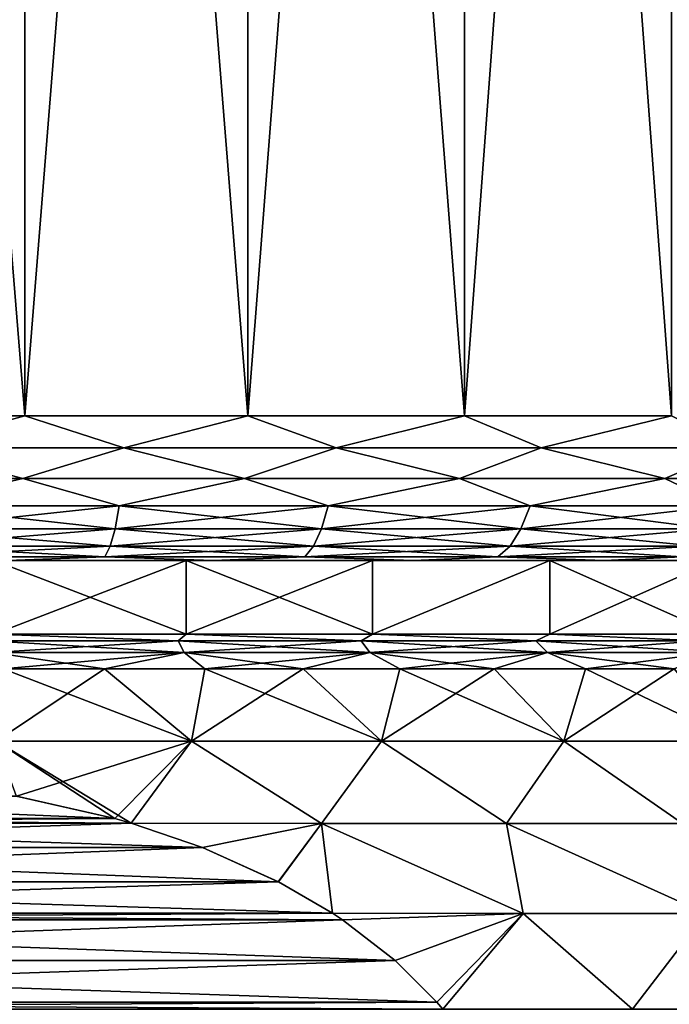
# Model space of a CAD drawing. Header units: metres. Extents: x -92 to 264, y -100 to 50.
# Tile 25 of 256: x -58.47 to -53.97, y 15.43 to 22.24. Entities that reach past the tile are written whole.
import ezdxf

# ---------------------------------------------------------------- set-up
doc = ezdxf.new("R2010")
doc.units = ezdxf.units.M
doc.layers.add('solid_21062050_01', color=7, linetype='CONTINUOUS')

msp = doc.modelspace()

# ---------------------------------------------------------------- linework, layer by layer
at = {"layer": 'solid_21062050_01'}
for points in [[(-58.433048, 38.799999, -12.905204), (-58.433025, 19.5, -12.905215), (-60, 19.5, -13)], [(-60, 38.799999, -13), (-58.433048, 38.799999, -12.905204), (-60, 19.5, -13)], [(-60, 38.799999, 13), (-60, 19.5, 13), (-58.433025, 19.5, 12.905215)], [(-58.433048, 38.799999, 12.905204), (-60, 38.799999, 13), (-58.433025, 19.5, 12.905215)], [(-58.433048, 38.799999, -12.905204), (-56.888824, 38.799999, -12.622225), (-58.433025, 19.5, -12.905215)], [(-58.433048, 38.799999, 12.905204), (-58.433025, 19.5, 12.905215), (-56.888901, 19.5, 12.622245)], [(-56.888824, 38.799999, 12.622225), (-58.433048, 38.799999, 12.905204), (-56.888901, 19.5, 12.622245)], [(-56.888824, 38.799999, -12.622225), (-56.888901, 19.5, -12.622245), (-58.433025, 19.5, -12.905215)], [(-55.390205, 38.799999, -12.155223), (-55.390144, 19.5, -12.155213), (-56.888901, 19.5, -12.622245)], [(-56.888824, 38.799999, -12.622225), (-55.390205, 38.799999, -12.155223), (-56.888901, 19.5, -12.622245)], [(-56.888824, 38.799999, 12.622225), (-56.888901, 19.5, 12.622245), (-55.390144, 19.5, 12.155213)], [(-55.390205, 38.799999, 12.155223), (-56.888824, 38.799999, 12.622225), (-55.390144, 19.5, 12.155213)], [(-55.390205, 38.799999, -12.155223), (-53.958504, 38.799999, -11.510874), (-55.390144, 19.5, -12.155213)], [(-55.390205, 38.799999, 12.155223), (-55.390144, 19.5, 12.155213), (-53.958607, 19.5, 11.510932)], [(-53.958504, 38.799999, 11.510874), (-55.390205, 38.799999, 12.155223), (-53.958607, 19.5, 11.510932)], [(-53.958504, 38.799999, -11.510874), (-53.958607, 19.5, -11.510932), (-55.390144, 19.5, -12.155213)], [(-59.245575, 19.277479, -12.952976), (-60, 19.5, -13), (-58.433025, 19.5, -12.905215)], [(-59.245575, 19.277479, 12.952976), (-58.433025, 19.5, 12.905215), (-60, 19.5, 13)], [(-57.746929, 19.277479, -12.777809), (-59.245575, 19.277479, -12.952976), (-58.433025, 19.5, -12.905215)], [(-59.245575, 19.277479, 12.952976), (-57.746929, 19.277479, 12.777809), (-58.433025, 19.5, 12.905215)], [(-57.746929, 19.277479, -12.777809), (-58.433025, 19.5, -12.905215), (-56.888901, 19.5, -12.622245)], [(-57.746929, 19.277479, 12.777809), (-56.888901, 19.5, 12.622245), (-58.433025, 19.5, 12.905215)], [(-56.278748, 19.277479, -12.429845), (-57.746929, 19.277479, -12.777809), (-56.888901, 19.5, -12.622245)], [(-57.746929, 19.277479, 12.777809), (-56.278748, 19.277479, 12.429845), (-56.888901, 19.5, 12.622245)], [(-56.278748, 19.277479, -12.429845), (-56.888901, 19.5, -12.622245), (-55.390144, 19.5, -12.155213)], [(-56.278748, 19.277479, 12.429845), (-55.390144, 19.5, 12.155213), (-56.888901, 19.5, 12.622245)], [(-54.860893, 19.277479, -11.913788), (-56.278748, 19.277479, -12.429845), (-55.390144, 19.5, -12.155213)], [(-56.278748, 19.277479, 12.429845), (-54.860893, 19.277479, 11.913788), (-55.390144, 19.5, 12.155213)], [(-54.860893, 19.277479, -11.913788), (-55.390144, 19.5, -12.155213), (-53.958607, 19.5, -11.510932)], [(-54.860893, 19.277479, 11.913788), (-53.958607, 19.5, 11.510932), (-55.390144, 19.5, 12.155213)], [(-53.512535, 19.277479, -11.236617), (-54.860893, 19.277479, -11.913788), (-53.958607, 19.5, -11.510932)], [(-54.860893, 19.277479, 11.913788), (-53.512535, 19.277479, 11.236617), (-53.958607, 19.5, 11.510932)], [(-60, 19.065914, 12.900871), (-58.444973, 19.065914, 12.806809), (-59.245575, 19.277479, 12.952976)], [(-58.444973, 19.065914, -12.806809), (-60, 19.065914, -12.900871), (-59.245575, 19.277479, -12.952976)], [(-58.444973, 19.065914, 12.806809), (-57.746929, 19.277479, 12.777809), (-59.245575, 19.277479, 12.952976)], [(-58.444973, 19.065914, -12.806809), (-59.245575, 19.277479, -12.952976), (-57.746929, 19.277479, -12.777809)], [(-58.444973, 19.065914, 12.806809), (-56.912621, 19.065914, 12.525995), (-57.746929, 19.277479, 12.777809)], [(-56.912621, 19.065914, -12.525995), (-58.444973, 19.065914, -12.806809), (-57.746929, 19.277479, -12.777809)], [(-56.912621, 19.065914, 12.525995), (-56.278748, 19.277479, 12.429845), (-57.746929, 19.277479, 12.777809)], [(-56.912621, 19.065914, -12.525995), (-57.746929, 19.277479, -12.777809), (-56.278748, 19.277479, -12.429845)], [(-56.912621, 19.065914, 12.525995), (-55.425289, 19.065914, 12.062525), (-56.278748, 19.277479, 12.429845)], [(-55.425289, 19.065914, -12.062525), (-56.912621, 19.065914, -12.525995), (-56.278748, 19.277479, -12.429845)], [(-55.425289, 19.065914, 12.062525), (-54.860893, 19.277479, 11.913788), (-56.278748, 19.277479, 12.429845)], [(-55.425289, 19.065914, -12.062525), (-56.278748, 19.277479, -12.429845), (-54.860893, 19.277479, -11.913788)], [(-55.425289, 19.065914, 12.062525), (-54.004665, 19.065914, 11.423155), (-54.860893, 19.277479, 11.913788)], [(-54.004665, 19.065914, -11.423155), (-55.425289, 19.065914, -12.062525), (-54.860893, 19.277479, -11.913788)], [(-54.004665, 19.065914, 11.423155), (-53.512535, 19.277479, 11.236617), (-54.860893, 19.277479, 11.913788)], [(-54.004665, 19.065914, -11.423155), (-54.860893, 19.277479, -11.913788), (-53.512535, 19.277479, -11.236617)], [(-54.004665, 19.065914, 11.423155), (-52.671471, 19.065914, 10.617209), (-53.512535, 19.277479, 11.236617)], [(-52.671471, 19.065914, -10.617209), (-54.004665, 19.065914, -11.423155), (-53.512535, 19.277479, -11.236617)], [(-59.256821, 18.87616, 12.759927), (-58.444973, 19.065914, 12.806809), (-60, 19.065914, 12.900871)], [(-59.256821, 18.87616, -12.759927), (-60, 19.065914, -12.900871), (-58.444973, 19.065914, -12.806809)], [(-59.256821, 18.87616, 12.759927), (-57.780506, 18.87616, 12.587371), (-58.444973, 19.065914, 12.806809)], [(-57.780506, 18.87616, -12.587371), (-59.256821, 18.87616, -12.759927), (-58.444973, 19.065914, -12.806809)], [(-57.780506, 18.87616, 12.587371), (-56.912621, 19.065914, 12.525995), (-58.444973, 19.065914, 12.806809)], [(-57.780506, 18.87616, -12.587371), (-58.444973, 19.065914, -12.806809), (-56.912621, 19.065914, -12.525995)], [(-57.780506, 18.87616, 12.587371), (-56.334209, 18.87616, 12.244593), (-56.912621, 19.065914, 12.525995)], [(-56.334209, 18.87616, -12.244593), (-57.780506, 18.87616, -12.587371), (-56.912621, 19.065914, -12.525995)], [(-56.334209, 18.87616, 12.244593), (-55.425289, 19.065914, 12.062525), (-56.912621, 19.065914, 12.525995)], [(-56.334209, 18.87616, -12.244593), (-56.912621, 19.065914, -12.525995), (-55.425289, 19.065914, -12.062525)], [(-56.334209, 18.87616, 12.244593), (-54.937485, 18.87616, 11.736226), (-55.425289, 19.065914, 12.062525)], [(-54.937485, 18.87616, -11.736226), (-56.334209, 18.87616, -12.244593), (-55.425289, 19.065914, -12.062525)], [(-54.937485, 18.87616, 11.736226), (-54.004665, 19.065914, 11.423155), (-55.425289, 19.065914, 12.062525)], [(-54.937485, 18.87616, -11.736226), (-55.425289, 19.065914, -12.062525), (-54.004665, 19.065914, -11.423155)], [(-54.937485, 18.87616, 11.736226), (-53.609222, 18.87616, 11.069148), (-54.004665, 19.065914, 11.423155)], [(-53.609222, 18.87616, -11.069148), (-54.937485, 18.87616, -11.736226), (-54.004665, 19.065914, -11.423155)], [(-53.609222, 18.87616, 11.069148), (-52.671471, 19.065914, 10.617209), (-54.004665, 19.065914, 11.423155)], [(-53.609222, 18.87616, -11.069148), (-54.004665, 19.065914, -11.423155), (-52.671471, 19.065914, -10.617209)], [(-59.266041, 18.717749, 12.601607), (-57.808044, 18.717749, 12.431192), (-59.256821, 18.87616, 12.759927)], [(-59.266041, 18.717749, -12.601607), (-59.256821, 18.87616, -12.759927), (-57.780506, 18.87616, -12.587371)], [(-57.808044, 18.717749, -12.431192), (-59.266041, 18.717749, -12.601607), (-57.780506, 18.87616, -12.587371)], [(-57.808044, 18.717749, 12.431192), (-57.780506, 18.87616, 12.587371), (-59.256821, 18.87616, 12.759927)], [(-57.808044, 18.717749, 12.431192), (-56.379692, 18.717749, 12.092667), (-57.780506, 18.87616, 12.587371)], [(-57.808044, 18.717749, -12.431192), (-57.780506, 18.87616, -12.587371), (-56.334209, 18.87616, -12.244593)], [(-56.379692, 18.717749, -12.092667), (-57.808044, 18.717749, -12.431192), (-56.334209, 18.87616, -12.244593)], [(-56.379692, 18.717749, 12.092667), (-56.334209, 18.87616, 12.244593), (-57.780506, 18.87616, 12.587371)], [(-56.379692, 18.717749, 12.092667), (-55.000301, 18.717749, 11.590609), (-56.334209, 18.87616, 12.244593)], [(-56.379692, 18.717749, -12.092667), (-56.334209, 18.87616, -12.244593), (-54.937485, 18.87616, -11.736226)], [(-55.000301, 18.717749, -11.590609), (-56.379692, 18.717749, -12.092667), (-54.937485, 18.87616, -11.736226)], [(-55.000301, 18.717749, 11.590609), (-54.937485, 18.87616, 11.736226), (-56.334209, 18.87616, 12.244593)], [(-55.000301, 18.717749, 11.590609), (-53.688519, 18.717749, 10.931807), (-54.937485, 18.87616, 11.736226)], [(-55.000301, 18.717749, -11.590609), (-54.937485, 18.87616, -11.736226), (-53.609222, 18.87616, -11.069148)], [(-53.688519, 18.717749, -10.931807), (-55.000301, 18.717749, -11.590609), (-53.609222, 18.87616, -11.069148)], [(-53.688519, 18.717749, 10.931807), (-53.609222, 18.87616, 11.069148), (-54.937485, 18.87616, 11.736226)], [(-59.277081, 18.598642, 12.41204), (-57.841019, 18.598642, 12.244188), (-59.266041, 18.717749, 12.601607)], [(-59.277081, 18.598642, -12.41204), (-59.266041, 18.717749, -12.601607), (-57.808044, 18.717749, -12.431192)], [(-57.841019, 18.598642, -12.244188), (-59.277081, 18.598642, -12.41204), (-57.808044, 18.717749, -12.431192)], [(-57.841019, 18.598642, 12.244188), (-57.808044, 18.717749, 12.431192), (-59.266041, 18.717749, 12.601607)], [(-57.841019, 18.598642, 12.244188), (-56.434155, 18.598642, 11.910755), (-57.808044, 18.717749, 12.431192)], [(-57.841019, 18.598642, -12.244188), (-57.808044, 18.717749, -12.431192), (-56.379692, 18.717749, -12.092667)], [(-56.434155, 18.598642, -11.910755), (-57.841019, 18.598642, -12.244188), (-56.379692, 18.717749, -12.092667)], [(-56.434155, 18.598642, 11.910755), (-56.379692, 18.717749, 12.092667), (-57.808044, 18.717749, 12.431192)], [(-56.434155, 18.598642, 11.910755), (-55.075512, 18.598642, 11.416249), (-56.379692, 18.717749, 12.092667)], [(-56.434155, 18.598642, -11.910755), (-56.379692, 18.717749, -12.092667), (-55.000301, 18.717749, -11.590609)], [(-55.075512, 18.598642, -11.416249), (-56.434155, 18.598642, -11.910755), (-55.000301, 18.717749, -11.590609)], [(-55.075512, 18.598642, 11.416249), (-55.000301, 18.717749, 11.590609), (-56.379692, 18.717749, 12.092667)], [(-55.075512, 18.598642, 11.416249), (-53.783463, 18.598642, 10.767359), (-55.000301, 18.717749, 11.590609)], [(-55.075512, 18.598642, -11.416249), (-55.000301, 18.717749, -11.590609), (-53.688519, 18.717749, -10.931807)], [(-53.783463, 18.598642, -10.767359), (-55.075512, 18.598642, -11.416249), (-53.688519, 18.717749, -10.931807)], [(-53.783463, 18.598642, 10.767359), (-53.688519, 18.717749, 10.931807), (-55.000301, 18.717749, 11.590609)], [(-59.289387, 18.524822, 12.20075), (-57.877773, 18.524822, 12.035756), (-59.277081, 18.598642, 12.41204)], [(-59.289387, 18.524822, -12.20075), (-59.277081, 18.598642, -12.41204), (-57.841019, 18.598642, -12.244188)], [(-57.877773, 18.524822, -12.035756), (-59.289387, 18.524822, -12.20075), (-57.841019, 18.598642, -12.244188)], [(-57.877773, 18.524822, 12.035756), (-57.841019, 18.598642, 12.244188), (-59.277081, 18.598642, 12.41204)], [(-57.877773, 18.524822, 12.035756), (-56.494854, 18.524822, 11.707999), (-57.841019, 18.598642, 12.244188)], [(-57.877773, 18.524822, -12.035756), (-57.841019, 18.598642, -12.244188), (-56.434155, 18.598642, -11.910755)], [(-56.494854, 18.524822, -11.707999), (-57.877773, 18.524822, -12.035756), (-56.434155, 18.598642, -11.910755)], [(-56.494854, 18.524822, 11.707999), (-56.434155, 18.598642, 11.910755), (-57.841019, 18.598642, 12.244188)], [(-56.494854, 18.524822, 11.707999), (-55.15934, 18.524822, 11.221911), (-56.434155, 18.598642, 11.910755)], [(-56.494854, 18.524822, -11.707999), (-56.434155, 18.598642, -11.910755), (-55.075512, 18.598642, -11.416249)], [(-55.15934, 18.524822, -11.221911), (-56.494854, 18.524822, -11.707999), (-55.075512, 18.598642, -11.416249)], [(-55.15934, 18.524822, 11.221911), (-55.075512, 18.598642, 11.416249), (-56.434155, 18.598642, 11.910755)], [(-55.15934, 18.524822, 11.221911), (-53.889286, 18.524822, 10.584066), (-55.075512, 18.598642, 11.416249)], [(-55.15934, 18.524822, -11.221911), (-55.075512, 18.598642, -11.416249), (-53.783463, 18.598642, -10.767359)], [(-53.889286, 18.524822, -10.584066), (-55.15934, 18.524822, -11.221911), (-53.783463, 18.598642, -10.767359)], [(-53.889286, 18.524822, 10.584066), (-53.783463, 18.598642, 10.767359), (-55.075512, 18.598642, 11.416249)], [(-57.877773, 18.524822, -12.035756), (-58.553013, 18.5, -11.912439), (-59.289387, 18.524822, -12.20075)], [(-59.289387, 18.524822, 12.20075), (-58.553001, 18.5, 11.912437), (-57.877773, 18.524822, 12.035756)], [(-57.877773, 18.524822, -12.035756), (-57.127369, 18.5, -11.651081), (-58.553013, 18.5, -11.912439)], [(-57.877773, 18.524822, 12.035756), (-58.553001, 18.5, 11.912437), (-57.127354, 18.5, 11.651078)], [(-56.494854, 18.524822, -11.707999), (-57.127369, 18.5, -11.651081), (-57.877773, 18.524822, -12.035756)], [(-57.877773, 18.524822, 12.035756), (-57.127354, 18.5, 11.651078), (-56.494854, 18.524822, 11.707999)], [(-56.494854, 18.524822, -11.707999), (-55.74329, 18.5, -11.219636), (-57.127369, 18.5, -11.651081)], [(-56.494854, 18.524822, 11.707999), (-57.127354, 18.5, 11.651078), (-55.743279, 18.5, 11.219631)], [(-55.15934, 18.524822, -11.221911), (-55.74329, 18.5, -11.219636), (-56.494854, 18.524822, -11.707999)], [(-56.494854, 18.524822, 11.707999), (-55.743279, 18.5, 11.219631), (-55.15934, 18.524822, 11.221911)], [(-55.15934, 18.524822, -11.221911), (-54.42173, 18.5, -10.62463), (-55.74329, 18.5, -11.219636)], [(-55.15934, 18.524822, 11.221911), (-55.743279, 18.5, 11.219631), (-54.421719, 18.5, 10.624624)], [(-53.889286, 18.524822, -10.584066), (-54.42173, 18.5, -10.62463), (-55.15934, 18.524822, -11.221911)], [(-55.15934, 18.524822, 11.221911), (-54.421719, 18.5, 10.624624), (-53.889286, 18.524822, 10.584066)], [(-53.889286, 18.524822, -10.584066), (-53.181202, 18.5, -9.874394), (-54.42173, 18.5, -10.62463)], [(-53.889286, 18.524822, 10.584066), (-54.421719, 18.5, 10.624624), (-53.18119, 18.5, 9.874387)], [(-55.743279, 18.5, 11.219631), (-64.256714, 18.5, 11.219636), (-65.57827, 18.5, 10.62463)], [(-60, 18.5, 10.794762), (-55.743279, 18.5, 11.219631), (-65.57827, 18.5, 10.62463)], [(-64.256721, 18.5, -11.219631), (-55.74329, 18.5, -11.219636), (-54.42173, 18.5, -10.62463)], [(-60, 18.5, -10.794762), (-64.256721, 18.5, -11.219631), (-54.42173, 18.5, -10.62463)], [(-64.256721, 18.5, -11.219631), (-62.872646, 18.5, -11.651078), (-55.74329, 18.5, -11.219636)], [(-57.127354, 18.5, 11.651078), (-62.872631, 18.5, 11.651081), (-64.256714, 18.5, 11.219636)], [(-55.743279, 18.5, 11.219631), (-57.127354, 18.5, 11.651078), (-64.256714, 18.5, 11.219636)], [(-62.872646, 18.5, -11.651078), (-57.127369, 18.5, -11.651081), (-55.74329, 18.5, -11.219636)], [(-62.872646, 18.5, -11.651078), (-61.446999, 18.5, -11.912437), (-57.127369, 18.5, -11.651081)], [(-57.127354, 18.5, 11.651078), (-58.553001, 18.5, 11.912437), (-62.872631, 18.5, 11.651081)], [(-61.446999, 18.5, -11.912437), (-58.553013, 18.5, -11.912439), (-57.127369, 18.5, -11.651081)], [(-58.647125, 18.5, -10.70964), (-60, 18.5, -10.794762), (-54.42173, 18.5, -10.62463)], [(-58.647125, 18.5, 10.70964), (-55.743279, 18.5, 11.219631), (-60, 18.5, 10.794762)], [(-57.315285, 18.5, -10.455577), (-58.647125, 18.5, -10.70964), (-54.42173, 18.5, -10.62463)], [(-58.647125, 18.5, 10.70964), (-54.421719, 18.5, 10.624624), (-55.743279, 18.5, 11.219631)], [(-58.647125, 18.5, 10.70964), (-57.315285, 18.5, 10.455577), (-54.421719, 18.5, 10.624624)], [(-58.647057, 17.988836, -10.709642), (-58.647125, 18.5, -10.70964), (-57.315285, 18.5, -10.455577)], [(-57.315453, 17.988836, 10.455625), (-57.315285, 18.5, 10.455577), (-58.647125, 18.5, 10.70964)], [(-58.647057, 17.988836, 10.709642), (-57.315453, 17.988836, 10.455625), (-58.647125, 18.5, 10.70964)], [(-57.315453, 17.988836, -10.455625), (-58.647057, 17.988836, -10.709642), (-57.315285, 18.5, -10.455577)], [(-57.315453, 17.988836, -10.455625), (-57.315285, 18.5, -10.455577), (-56.026352, 18.5, -10.036763)], [(-56.026184, 17.988836, -10.036716), (-57.315453, 17.988836, -10.455625), (-56.026352, 18.5, -10.036763)], [(-57.315453, 17.988836, 10.455625), (-56.026184, 17.988836, 10.036716), (-57.315285, 18.5, 10.455577)], [(-57.315285, 18.5, -10.455577), (-54.42173, 18.5, -10.62463), (-53.181202, 18.5, -9.874394)], [(-56.026352, 18.5, -10.036763), (-57.315285, 18.5, -10.455577), (-53.181202, 18.5, -9.874394)], [(-57.315285, 18.5, 10.455577), (-56.026352, 18.5, 10.036763), (-54.421719, 18.5, 10.624624)], [(-56.026184, 17.988836, 10.036716), (-56.026352, 18.5, 10.036763), (-57.315285, 18.5, 10.455577)], [(-54.799614, 18.5, -9.459537), (-56.026352, 18.5, -10.036763), (-53.181202, 18.5, -9.874394)], [(-56.026352, 18.5, 10.036763), (-53.18119, 18.5, 9.874387), (-54.421719, 18.5, 10.624624)], [(-56.026352, 18.5, 10.036763), (-54.799614, 18.5, 9.459537), (-53.18119, 18.5, 9.874387)], [(-56.026184, 17.988836, -10.036716), (-56.026352, 18.5, -10.036763), (-54.799614, 18.5, -9.459537)], [(-56.026184, 17.988836, 10.036716), (-54.799614, 18.5, 9.459537), (-56.026352, 18.5, 10.036763)], [(-54.799583, 17.988836, -9.459522), (-56.026184, 17.988836, -10.036716), (-54.799614, 18.5, -9.459537)], [(-56.026184, 17.988836, 10.036716), (-54.799583, 17.988836, 9.459522), (-54.799614, 18.5, 9.459537)], [(-54.799614, 18.5, -9.459537), (-53.181202, 18.5, -9.874394), (-52.040382, 18.5, -8.980227)], [(-53.654987, 18.5, -8.733138), (-54.799614, 18.5, -9.459537), (-52.040382, 18.5, -8.980227)], [(-54.799614, 18.5, 9.459537), (-52.040371, 18.5, 8.980218), (-53.18119, 18.5, 9.874387)], [(-54.799614, 18.5, 9.459537), (-53.654987, 18.5, 8.733138), (-52.040371, 18.5, 8.980218)], [(-54.799583, 17.988836, -9.459522), (-54.799614, 18.5, -9.459537), (-53.654987, 18.5, -8.733138)], [(-53.654999, 17.988836, 8.733146), (-53.654987, 18.5, 8.733138), (-54.799614, 18.5, 9.459537)], [(-54.799583, 17.988836, 9.459522), (-53.654999, 17.988836, 8.733146), (-54.799614, 18.5, 9.459537)], [(-53.654999, 17.988836, -8.733146), (-54.799583, 17.988836, -9.459522), (-53.654987, 18.5, -8.733138)], [(-57.372398, 17.94261, -10.660597), (-58.676552, 17.94261, -10.899591), (-58.647057, 17.988836, -10.709642)], [(-58.676552, 17.94261, 10.899591), (-57.372398, 17.94261, 10.660597), (-58.647057, 17.988836, 10.709642)], [(-57.372398, 17.94261, -10.660597), (-58.647057, 17.988836, -10.709642), (-57.315453, 17.988836, -10.455625)], [(-57.372398, 17.94261, 10.660597), (-57.315453, 17.988836, 10.455625), (-58.647057, 17.988836, 10.709642)], [(-56.106564, 17.94261, -10.266147), (-57.372398, 17.94261, -10.660597), (-57.315453, 17.988836, -10.455625)], [(-57.372398, 17.94261, 10.660597), (-56.106564, 17.94261, 10.266147), (-57.315453, 17.988836, 10.455625)], [(-56.106564, 17.94261, -10.266147), (-57.315453, 17.988836, -10.455625), (-56.026184, 17.988836, -10.036716)], [(-56.106564, 17.94261, 10.266147), (-56.026184, 17.988836, 10.036716), (-57.315453, 17.988836, 10.455625)], [(-54.897503, 17.94261, -9.721993), (-56.106564, 17.94261, -10.266147), (-56.026184, 17.988836, -10.036716)], [(-56.106564, 17.94261, 10.266147), (-54.897503, 17.94261, 9.721993), (-56.026184, 17.988836, 10.036716)], [(-54.897503, 17.94261, -9.721993), (-56.026184, 17.988836, -10.036716), (-54.799583, 17.988836, -9.459522)], [(-54.897503, 17.94261, 9.721993), (-54.799583, 17.988836, 9.459522), (-56.026184, 17.988836, 10.036716)], [(-53.762852, 17.94261, -9.036072), (-54.897503, 17.94261, -9.721993), (-54.799583, 17.988836, -9.459522)], [(-54.897503, 17.94261, 9.721993), (-53.762852, 17.94261, 9.036072), (-54.799583, 17.988836, 9.459522)], [(-53.762852, 17.94261, -9.036072), (-54.799583, 17.988836, -9.459522), (-53.654999, 17.988836, -8.733146)], [(-53.762852, 17.94261, 9.036072), (-53.654999, 17.988836, 8.733146), (-54.799583, 17.988836, 9.459522)], [(-58.655685, 17.861958, -11.071416), (-58.676552, 17.94261, -10.899591), (-57.372398, 17.94261, -10.660597)], [(-57.330975, 17.861958, 10.828654), (-57.372398, 17.94261, 10.660597), (-58.676552, 17.94261, 10.899591)], [(-57.330975, 17.861958, 10.828654), (-58.676552, 17.94261, 10.899591), (-58.655685, 17.861958, 11.071416)], [(-58.655685, 17.861958, -11.071416), (-57.372398, 17.94261, -10.660597), (-57.330975, 17.861958, -10.828654)], [(-57.330975, 17.861958, -10.828654), (-57.372398, 17.94261, -10.660597), (-56.106564, 17.94261, -10.266147)], [(-56.045185, 17.861958, 10.427986), (-56.106564, 17.94261, 10.266147), (-57.372398, 17.94261, 10.660597)], [(-56.045185, 17.861958, 10.427986), (-57.372398, 17.94261, 10.660597), (-57.330975, 17.861958, 10.828654)], [(-57.330975, 17.861958, -10.828654), (-56.106564, 17.94261, -10.266147), (-56.045185, 17.861958, -10.427986)], [(-56.045185, 17.861958, -10.427986), (-56.106564, 17.94261, -10.266147), (-54.897503, 17.94261, -9.721993)], [(-54.817066, 17.861958, 9.875254), (-54.897503, 17.94261, 9.721993), (-56.106564, 17.94261, 10.266147)], [(-54.817066, 17.861958, 9.875254), (-56.106564, 17.94261, 10.266147), (-56.045185, 17.861958, 10.427986)], [(-56.045185, 17.861958, -10.427986), (-54.897503, 17.94261, -9.721993), (-54.817066, 17.861958, -9.875254)], [(-54.817066, 17.861958, -9.875254), (-54.897503, 17.94261, -9.721993), (-53.762852, 17.94261, -9.036072)], [(-53.664524, 17.861958, 9.178519), (-53.762852, 17.94261, 9.036072), (-54.897503, 17.94261, 9.721993)], [(-53.664524, 17.861958, 9.178519), (-54.897503, 17.94261, 9.721993), (-54.817066, 17.861958, 9.875254)], [(-54.817066, 17.861958, -9.875254), (-53.762852, 17.94261, -9.036072), (-53.664524, 17.861958, -9.178519)], [(-58.655685, 17.861958, 11.071416), (-58.58284, 17.75, 11.218029), (-57.881248, 17.75, 11.106909)], [(-57.330975, 17.861958, 10.828654), (-58.655685, 17.861958, 11.071416), (-57.881248, 17.75, 11.106909)], [(-58.655685, 17.861958, -11.071416), (-57.330975, 17.861958, -10.828654), (-58.58284, 17.75, -11.218029)], [(-57.330975, 17.861958, -10.828654), (-57.881248, 17.75, -11.106909), (-58.58284, 17.75, -11.218029)], [(-57.330975, 17.861958, 10.828654), (-57.881248, 17.75, 11.106909), (-57.188019, 17.75, 10.951954)], [(-57.330975, 17.861958, -10.828654), (-57.188019, 17.75, -10.951954), (-57.881248, 17.75, -11.106909)], [(-57.330975, 17.861958, 10.828654), (-57.188019, 17.75, 10.951954), (-56.50589, 17.75, 10.753778)], [(-56.045185, 17.861958, 10.427986), (-57.330975, 17.861958, 10.828654), (-56.50589, 17.75, 10.753778)], [(-57.330975, 17.861958, -10.828654), (-56.045185, 17.861958, -10.427986), (-57.188019, 17.75, -10.951954)], [(-56.045185, 17.861958, -10.427986), (-56.50589, 17.75, -10.753778), (-57.188019, 17.75, -10.951954)], [(-56.045185, 17.861958, 10.427986), (-56.50589, 17.75, 10.753778), (-55.837551, 17.75, 10.513161)], [(-56.045185, 17.861958, -10.427986), (-55.837551, 17.75, -10.513161), (-56.50589, 17.75, -10.753778)], [(-56.045185, 17.861958, 10.427986), (-55.837551, 17.75, 10.513161), (-55.185638, 17.75, 10.231053)], [(-54.817066, 17.861958, 9.875254), (-56.045185, 17.861958, 10.427986), (-55.185638, 17.75, 10.231053)], [(-56.045185, 17.861958, -10.427986), (-54.817066, 17.861958, -9.875254), (-55.837551, 17.75, -10.513161)], [(-54.817066, 17.861958, -9.875254), (-55.185638, 17.75, -10.231052), (-55.837551, 17.75, -10.513161)], [(-54.817066, 17.861958, 9.875254), (-55.185638, 17.75, 10.231053), (-54.552723, 17.75, 9.908567)], [(-54.817066, 17.861958, -9.875254), (-54.552723, 17.75, -9.908567), (-55.185638, 17.75, -10.231052)], [(-54.817066, 17.861958, 9.875254), (-54.552723, 17.75, 9.908567), (-53.941307, 17.75, 9.546978)], [(-53.664524, 17.861958, 9.178519), (-54.817066, 17.861958, 9.875254), (-53.941307, 17.75, 9.546978)], [(-54.817066, 17.861958, -9.875254), (-53.664524, 17.861958, -9.178519), (-54.552723, 17.75, -9.908567)], [(-53.664524, 17.861958, -9.178519), (-53.941307, 17.75, -9.546978), (-54.552723, 17.75, -9.908567)], [(-58.58284, 17.75, 11.218029), (-58.630028, 17.248857, 11.720857), (-57.278584, 17.248857, 11.48256)], [(-57.881248, 17.75, -11.106909), (-57.278584, 17.248857, -11.48256), (-58.630028, 17.248857, -11.720857)], [(-58.58284, 17.75, -11.218029), (-57.881248, 17.75, -11.106909), (-58.630028, 17.248857, -11.720857)], [(-57.881248, 17.75, 11.106909), (-58.58284, 17.75, 11.218029), (-57.278584, 17.248857, 11.48256)], [(-57.188019, 17.75, 10.951954), (-57.881248, 17.75, 11.106909), (-57.278584, 17.248857, 11.48256)], [(-57.881248, 17.75, -11.106909), (-57.188019, 17.75, -10.951954), (-57.278584, 17.248857, -11.48256)], [(-57.188019, 17.75, 10.951954), (-57.278584, 17.248857, 11.48256), (-55.96394, 17.248857, 11.088982)], [(-56.50589, 17.75, -10.753778), (-55.96394, 17.248857, -11.088982), (-57.278584, 17.248857, -11.48256)], [(-57.188019, 17.75, -10.951954), (-56.50589, 17.75, -10.753778), (-57.278584, 17.248857, -11.48256)], [(-56.50589, 17.75, 10.753778), (-57.188019, 17.75, 10.951954), (-55.96394, 17.248857, 11.088982)], [(-55.837551, 17.75, 10.513161), (-56.50589, 17.75, 10.753778), (-55.96394, 17.248857, 11.088982)], [(-56.50589, 17.75, -10.753778), (-55.837551, 17.75, -10.513161), (-55.96394, 17.248857, -11.088982)], [(-55.837551, 17.75, 10.513161), (-55.96394, 17.248857, 11.088982), (-54.70388, 17.248857, 10.545444)], [(-55.185638, 17.75, -10.231052), (-54.70388, 17.248857, -10.545444), (-55.96394, 17.248857, -11.088982)], [(-55.837551, 17.75, -10.513161), (-55.185638, 17.75, -10.231052), (-55.96394, 17.248857, -11.088982)], [(-55.185638, 17.75, 10.231053), (-55.837551, 17.75, 10.513161), (-54.70388, 17.248857, 10.545444)], [(-54.552723, 17.75, 9.908567), (-55.185638, 17.75, 10.231053), (-54.70388, 17.248857, 10.545444)], [(-55.185638, 17.75, -10.231052), (-54.552723, 17.75, -9.908567), (-54.70388, 17.248857, -10.545444)], [(-54.552723, 17.75, 9.908567), (-54.70388, 17.248857, 10.545444), (-53.515438, 17.248857, 9.859298)], [(-53.941307, 17.75, -9.546978), (-53.515438, 17.248857, -9.859298), (-54.70388, 17.248857, -10.545444)], [(-54.552723, 17.75, -9.908567), (-53.941307, 17.75, -9.546978), (-54.70388, 17.248857, -10.545444)], [(-53.941307, 17.75, 9.546978), (-54.552723, 17.75, 9.908567), (-53.515438, 17.248857, 9.859298)], [(-57.696484, 16.683052, 12), (-57.278584, 17.248857, 11.48256), (-58.630028, 17.248857, 11.720857)], [(-57.810459, 16.715818, 12), (-57.696484, 16.683052, 12), (-58.630028, 17.248857, 11.720857)], [(-58.491047, 16.869686, 12), (-57.810459, 16.715818, 12), (-58.630028, 17.248857, 11.720857)], [(-58.490509, 16.869591, -12), (-58.630028, 17.248857, -11.720857), (-57.278584, 17.248857, -11.48256)], [(-57.809792, 16.715633, -12), (-58.490509, 16.869591, -12), (-57.278584, 17.248857, -11.48256)], [(-57.696438, 16.683037, -12), (-57.809792, 16.715633, -12), (-57.278584, 17.248857, -11.48256)], [(-57.696484, 16.683052, 12), (-56.379292, 16.68045, 11.672125), (-57.278584, 17.248857, 11.48256)], [(-56.379253, 16.68045, -11.672113), (-57.696438, 16.683037, -12), (-57.278584, 17.248857, -11.48256)], [(-56.379292, 16.68045, 11.672125), (-55.96394, 17.248857, 11.088982), (-57.278584, 17.248857, 11.48256)], [(-56.379253, 16.68045, -11.672113), (-57.278584, 17.248857, -11.48256), (-55.96394, 17.248857, -11.088982)], [(-56.379292, 16.68045, 11.672125), (-55.101013, 16.68045, 11.19589), (-55.96394, 17.248857, 11.088982)], [(-55.101002, 16.68045, -11.195886), (-56.379253, 16.68045, -11.672113), (-55.96394, 17.248857, -11.088982)], [(-55.101013, 16.68045, 11.19589), (-54.70388, 17.248857, 10.545444), (-55.96394, 17.248857, 11.088982)], [(-55.101002, 16.68045, -11.195886), (-55.96394, 17.248857, -11.088982), (-54.70388, 17.248857, -10.545444)], [(-55.101013, 16.68045, 11.19589), (-53.883774, 16.68045, 10.580162), (-54.70388, 17.248857, 10.545444)], [(-53.883789, 16.68045, -10.58017), (-55.101002, 16.68045, -11.195886), (-54.70388, 17.248857, -10.545444)], [(-53.883774, 16.68045, 10.580162), (-53.515438, 17.248857, 9.859298), (-54.70388, 17.248857, 10.545444)], [(-53.883789, 16.68045, -10.58017), (-54.70388, 17.248857, -10.545444), (-53.515438, 17.248857, -9.859298)], [(-57.810459, 16.715818, 12), (-61.509491, 16.869591, 12), (-62.190208, 16.715633, 12)], [(-57.809792, 16.715633, -12), (-62.189541, 16.715818, -12), (-58.490509, 16.869591, -12)], [(-58.491047, 16.869686, 12), (-61.509491, 16.869591, 12), (-57.810459, 16.715818, 12)], [(-57.810459, 16.715818, 12), (-62.190208, 16.715633, 12), (-62.303562, 16.683037, 12)], [(-57.810459, 16.715818, 12), (-62.303562, 16.683037, 12), (-57.696484, 16.683052, 12)], [(-57.696438, 16.683037, -12), (-62.303516, 16.683052, -12), (-62.189541, 16.715818, -12)], [(-57.696438, 16.683037, -12), (-62.189541, 16.715818, -12), (-57.809792, 16.715633, -12)], [(-57.696484, 16.683052, 12), (-62.303562, 16.683037, 12), (-62.796577, 16.514706, 12)], [(-57.204094, 16.514967, 12), (-57.696484, 16.683052, 12), (-62.796577, 16.514706, 12)], [(-57.203423, 16.514706, -12), (-62.795906, 16.514967, -12), (-62.303516, 16.683052, -12)], [(-57.203423, 16.514706, -12), (-62.303516, 16.683052, -12), (-57.696438, 16.683037, -12)], [(-57.204094, 16.514967, 12), (-56.379292, 16.68045, 11.672125), (-57.696484, 16.683052, 12)], [(-57.203423, 16.514706, -12), (-57.696438, 16.683037, -12), (-56.379253, 16.68045, -11.672113)], [(-56.678757, 16.277481, 12), (-56.379292, 16.68045, 11.672125), (-57.204094, 16.514967, 12)], [(-57.203423, 16.514706, -12), (-56.379253, 16.68045, -11.672113), (-56.678116, 16.277143, -12)], [(-56.678757, 16.277481, 12), (-56.304527, 16.059395, 12), (-56.379292, 16.68045, 11.672125)], [(-56.678116, 16.277143, -12), (-56.379253, 16.68045, -11.672113), (-56.304531, 16.059399, -12)], [(-54.984356, 16.058477, 11.511374), (-55.101013, 16.68045, 11.19589), (-56.379292, 16.68045, 11.672125)], [(-56.304527, 16.059395, 12), (-54.984356, 16.058477, 11.511374), (-56.379292, 16.68045, 11.672125)], [(-54.984344, 16.058477, -11.511367), (-56.379253, 16.68045, -11.672113), (-55.101002, 16.68045, -11.195886)], [(-56.304531, 16.059399, -12), (-56.379253, 16.68045, -11.672113), (-54.984344, 16.058477, -11.511367)], [(-53.722115, 16.058477, 10.874583), (-53.883774, 16.68045, 10.580162), (-55.101013, 16.68045, 11.19589)], [(-54.984356, 16.058477, 11.511374), (-53.722115, 16.058477, 10.874583), (-55.101013, 16.68045, 11.19589)], [(-53.722054, 16.058477, -10.874546), (-55.101002, 16.68045, -11.195886), (-53.883789, 16.68045, -10.58017)], [(-54.984344, 16.058477, -11.511367), (-55.101002, 16.68045, -11.195886), (-53.722054, 16.058477, -10.874546)], [(-56.678757, 16.277481, 12), (-62.796577, 16.514706, 12), (-63.321884, 16.277143, 12)], [(-57.203423, 16.514706, -12), (-63.321243, 16.277481, -12), (-62.795906, 16.514967, -12)], [(-57.203423, 16.514706, -12), (-56.678116, 16.277143, -12), (-63.321243, 16.277481, -12)], [(-56.678757, 16.277481, 12), (-57.204094, 16.514967, 12), (-62.796577, 16.514706, 12)], [(-56.304531, 16.059399, -12), (-63.695473, 16.059395, -12), (-63.321243, 16.277481, -12)], [(-56.678757, 16.277481, 12), (-63.321884, 16.277143, 12), (-63.695469, 16.059399, 12)], [(-56.678757, 16.277481, 12), (-63.695469, 16.059399, 12), (-56.304527, 16.059395, 12)], [(-56.678116, 16.277143, -12), (-56.304531, 16.059399, -12), (-63.321243, 16.277481, -12)], [(-55.87149, 15.732363, 12), (-63.765377, 16.012907, 12), (-64.128922, 15.731997, 12)], [(-56.234623, 16.012907, -12), (-64.12851, 15.732363, -12), (-63.764862, 16.013256, -12)], [(-55.871075, 15.731997, -12), (-64.12851, 15.732363, -12), (-56.234623, 16.012907, -12)], [(-56.304527, 16.059395, 12), (-63.695469, 16.059399, 12), (-63.765377, 16.012907, 12)], [(-56.235138, 16.013256, 12), (-56.304527, 16.059395, 12), (-63.765377, 16.012907, 12)], [(-55.87149, 15.732363, 12), (-56.235138, 16.013256, 12), (-63.765377, 16.012907, 12)], [(-56.234623, 16.012907, -12), (-63.764862, 16.013256, -12), (-63.695473, 16.059395, -12)], [(-56.234623, 16.012907, -12), (-63.695473, 16.059395, -12), (-56.304531, 16.059399, -12)], [(-56.234623, 16.012907, -12), (-56.304531, 16.059399, -12), (-54.984344, 16.058477, -11.511367)], [(-56.235138, 16.013256, 12), (-54.984356, 16.058477, 11.511374), (-56.304527, 16.059395, 12)], [(-55.87149, 15.732363, 12), (-54.984356, 16.058477, 11.511374), (-56.235138, 16.013256, 12)], [(-55.871075, 15.731997, -12), (-56.234623, 16.012907, -12), (-54.984344, 16.058477, -11.511367)], [(-55.87149, 15.732363, 12), (-55.582989, 15.443663, 12), (-54.984356, 16.058477, 11.511374)], [(-55.871075, 15.731997, -12), (-54.984344, 16.058477, -11.511367), (-55.582752, 15.44339, -12)], [(-55.582989, 15.443663, 12), (-55.541611, 15.39512, 12), (-54.984356, 16.058477, 11.511374)], [(-54.984344, 16.058477, -11.511367), (-55.541603, 15.395109, -12), (-55.582752, 15.44339, -12)], [(-55.541611, 15.39512, 12), (-54.229538, 15.395366, 11.427), (-54.984356, 16.058477, 11.511374)], [(-54.984344, 16.058477, -11.511367), (-54.229515, 15.395366, -11.426988), (-55.541603, 15.395109, -12)], [(-54.229538, 15.395366, 11.427), (-53.722115, 16.058477, 10.874583), (-54.984356, 16.058477, 11.511374)], [(-54.984344, 16.058477, -11.511367), (-53.722054, 16.058477, -10.874546), (-54.229515, 15.395366, -11.426988)], [(-54.229538, 15.395366, 11.427), (-52.986088, 15.395366, 10.708856), (-53.722115, 16.058477, 10.874583)], [(-53.722054, 16.058477, -10.874546), (-52.986061, 15.395366, -10.708838), (-54.229515, 15.395366, -11.426988)], [(-55.582989, 15.443663, 12), (-64.128922, 15.731997, 12), (-64.417252, 15.44339, 12)], [(-55.871075, 15.731997, -12), (-64.417007, 15.443663, -12), (-64.12851, 15.732363, -12)], [(-55.871075, 15.731997, -12), (-55.582752, 15.44339, -12), (-64.417007, 15.443663, -12)], [(-55.87149, 15.732363, 12), (-64.128922, 15.731997, 12), (-55.582989, 15.443663, 12)], [(-55.582989, 15.443663, 12), (-64.417252, 15.44339, 12), (-64.458397, 15.395109, 12)], [(-55.582989, 15.443663, 12), (-64.458397, 15.395109, 12), (-55.541611, 15.39512, 12)], [(-55.541603, 15.395109, -12), (-64.458389, 15.39512, -12), (-64.417007, 15.443663, -12)], [(-55.582752, 15.44339, -12), (-55.541603, 15.395109, -12), (-64.417007, 15.443663, -12)]]:
    msp.add_3dface(points, dxfattribs=at)

doc.saveas('drawing.dxf')
